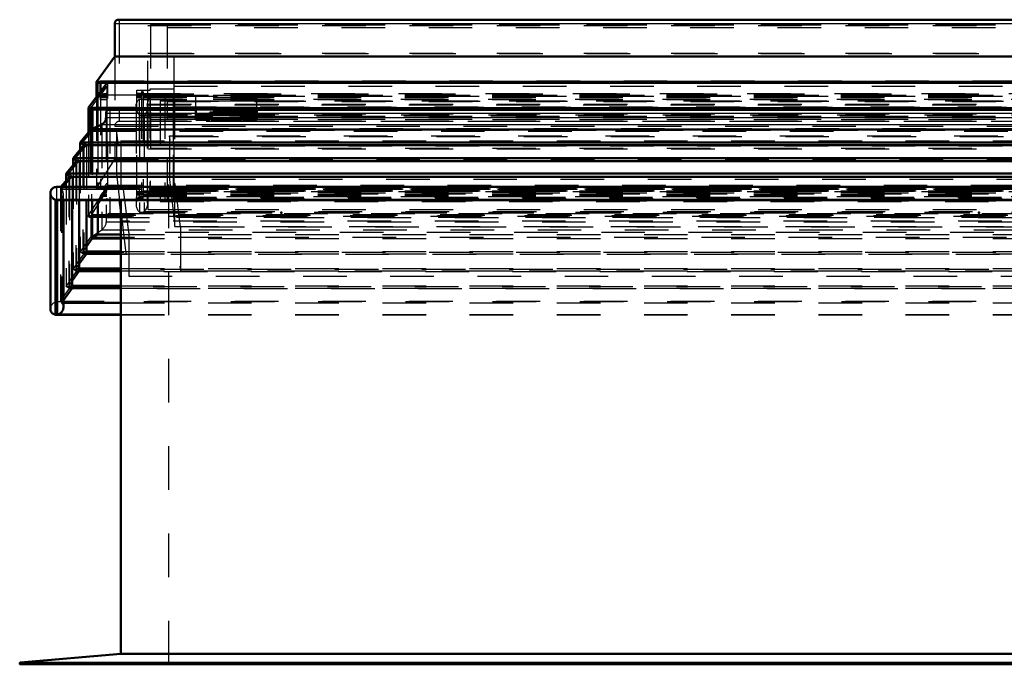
# Model space of a CAD drawing. Header units: millimetres. Extents: x 0 to 428, y 0 to 298.
# Tile 3 of 40: x 56 to 78, y 135 to 150. Entities that reach past the tile are written whole.
import ezdxf

# ---------------------------------------------------------------- set-up
doc = ezdxf.new("R2010")
doc.units = ezdxf.units.MM
doc.linetypes.add('Dashed', pattern=[2, 1, -1])
for name, color, linetype, lineweight in [('am_0', 7, 'Continuous', 50), ('am_12', 3, 'Continuous', 25), ('am_3', 6, 'Dashed', 25), ('am_6', 2, 'Continuous', 35), ('am_9', 7, 'Continuous', 50)]:
    doc.layers.add(name, color=color, linetype=linetype, lineweight=lineweight)

# ---------------------------------------------------------------- blocks, each defined once
blk = doc.blocks.new('13_Flat_Glass_Skylight_300120240_6_0_in_FDFneo120240C2325N1N4N_300Cl0__1203')
at = {"layer": 'am_0'}
for p, q in [((58.172, 147.831), (58.172, 147.822)), ((58.184, 147.822), (58.182, 147.831))]:
    blk.add_line(p, q, dxfattribs=at)
at = {"layer": 'am_3'}
for p, q in [((58.339, 148.179), (103.509, 148.179)), ((58.429, 147.939), (58.491, 148.163)), ((58.491, 148.163), (58.491, 145.982)), ((58.491, 148.163), (103.356, 148.163)), ((58.246, 148.069), (58.246, 145.837)), ((58.246, 148.069), (103.602, 148.069)), ((58.339, 148.103), (58.339, 145.847)), ((58.339, 148.059), (103.509, 148.059)), ((58.429, 147.939), (103.419, 147.939)), ((58.429, 147.939), (58.429, 145.745)), ((58.172, 147.901), (58.172, 147.831)), ((58.172, 147.822), (58.172, 145.653)), ((58.252, 147.71), (58.252, 147.699)), ((58.252, 147.71), (58.254, 147.708)), ((58.254, 147.697), (58.252, 147.699)), ((58.254, 147.708), (103.594, 147.708)), ((58.254, 147.697), (58.254, 145.488)), ((58.356, 147.697), (103.492, 147.697)), ((58.356, 147.697), (58.356, 145.488)), ((58.438, 145.681), (58.438, 147.873)), ((58.313, 147.683), (103.535, 147.683)), ((58.339, 145.966), (103.509, 145.966)), ((58.491, 145.982), (58.429, 145.745)), ((58.491, 145.982), (103.356, 145.982)), ((58.246, 145.837), (103.602, 145.837)), ((58.339, 145.847), (103.509, 145.847)), ((58.429, 145.745), (103.419, 145.745)), ((58.252, 145.49), (58.252, 145.479)), ((58.254, 145.488), (58.252, 145.49)), ((58.254, 145.477), (58.252, 145.479)), ((58.254, 145.477), (103.594, 145.477)), ((58.297, 145.463), (103.551, 145.463)), ((58.356, 145.488), (103.492, 145.488))]:
    blk.add_line(p, q, dxfattribs=at)
for points in [[(58.172, 147.901), (58.173, 147.922), (58.176, 147.943), (58.18, 147.964), (58.187, 147.984), (58.195, 148.003), (58.205, 148.021), (58.217, 148.038), (58.23, 148.054), (58.245, 148.069), (58.246, 148.069)], [(58.438, 147.873), (58.437, 147.895), (58.434, 147.916), (58.429, 147.938), (58.429, 147.939)], [(58.182, 147.831), (58.176, 147.853), (58.173, 147.875), (58.172, 147.897), (58.172, 147.901)], [(58.252, 147.71), (58.237, 147.727), (58.223, 147.745), (58.21, 147.764), (58.199, 147.784), (58.19, 147.805), (58.184, 147.822)], [(58.254, 147.708), (58.259, 147.703), (58.265, 147.699), (58.27, 147.695), (58.277, 147.692), (58.283, 147.689), (58.289, 147.687), (58.296, 147.685), (58.303, 147.684), (58.31, 147.683), (58.313, 147.683)], [(58.313, 147.683), (58.32, 147.683), (58.326, 147.684), (58.333, 147.686), (58.339, 147.688), (58.345, 147.69), (58.35, 147.693), (58.355, 147.697), (58.356, 147.697)], [(58.356, 147.697), (58.372, 147.711), (58.386, 147.726), (58.398, 147.742), (58.409, 147.76), (58.418, 147.779), (58.426, 147.798), (58.432, 147.819), (58.436, 147.839), (58.438, 147.861), (58.438, 147.873)], [(58.246, 145.837), (58.231, 145.819), (58.218, 145.801), (58.206, 145.781), (58.196, 145.761), (58.187, 145.74), (58.181, 145.719), (58.176, 145.697), (58.173, 145.675), (58.172, 145.654), (58.172, 145.653)], [(58.172, 145.653), (58.173, 145.631), (58.176, 145.61), (58.18, 145.589), (58.187, 145.569), (58.195, 145.55), (58.205, 145.532), (58.217, 145.515), (58.23, 145.499), (58.245, 145.485), (58.252, 145.479)], [(58.438, 145.681), (58.437, 145.659), (58.434, 145.637), (58.429, 145.615), (58.423, 145.594), (58.414, 145.573), (58.404, 145.553), (58.393, 145.533), (58.379, 145.515), (58.365, 145.497), (58.356, 145.488)], [(58.429, 145.745), (58.434, 145.724), (58.437, 145.703), (58.438, 145.681), (58.438, 145.681)], [(58.297, 145.463), (58.29, 145.463), (58.284, 145.464), (58.277, 145.466), (58.271, 145.468), (58.265, 145.47), (58.26, 145.473), (58.254, 145.477), (58.254, 145.477)], [(58.356, 145.488), (58.351, 145.483), (58.345, 145.479), (58.339, 145.475), (58.333, 145.472), (58.327, 145.469), (58.32, 145.467), (58.314, 145.465), (58.307, 145.464), (58.3, 145.463), (58.297, 145.463)]]:
    blk.add_lwpolyline(points, dxfattribs=at)
at = {"layer": 'am_6'}
for tag, p, flags in [('NB', (108.676, 148.179), 8), ('NN', (108.676, 147.679), 8), ('NT', (108.676, 147.179), 8), ('NBSYN', (108.676, 146.679), 8), ('LINA', (108.676, 146.179), 8), ('CATALOG', (108.676, 145.679), 8), ('IDNR', (108.676, 145.179), 8), ('PN', (108.676, 144.679), 8), ('LODLEVEL', (108.676, 144.179), 8), ('L', (108.676, 143.679), 8), ('W', (108.676, 143.179), 8), ('PPATH', (108.676, 142.679), 8), ('ExcludeFromBOM', (108.676, 141.679), 8), ('PSOL_0', (108.676, 141.179), 9), ('PSOL_1', (108.676, 140.679), 9), ('PSOL_2', (108.676, 140.179), 9)]:
    blk.add_attdef(tag, p, '', height=0.5, dxfattribs=dict(at, flags=flags))
blk = doc.blocks.new('14_Flat_Glass_Skylight_300120240_12_0_in_FDFneo120240C2325N1N4N_300Cl0__1203')
at = {"layer": 'am_3'}
for p, q in [((58.726, 148.031), (103.122, 148.031)), ((58.726, 148.031), (58.726, 145.719)), ((58.89, 145.736), (58.89, 148.014)), ((58.89, 148.014), (102.958, 148.014)), ((58.726, 147.851), (103.122, 147.851)), ((58.89, 147.834), (102.958, 147.834)), ((58.726, 145.899), (103.122, 145.899)), ((58.89, 145.916), (102.958, 145.916)), ((58.726, 145.719), (103.122, 145.719)), ((58.89, 145.736), (102.958, 145.736))]:
    blk.add_line(p, q, dxfattribs=at)
at = {"layer": 'am_6'}
for tag, p, flags in [('NB', (108.122, 148.031), 8), ('NN', (108.122, 147.531), 8), ('NT', (108.122, 147.031), 8), ('NBSYN', (108.122, 146.531), 8), ('LINA', (108.122, 146.031), 8), ('CATALOG', (108.122, 145.531), 8), ('IDNR', (108.122, 145.031), 8), ('PN', (108.122, 144.531), 8), ('LODLEVEL', (108.122, 144.031), 8), ('L', (108.122, 143.531), 8), ('W', (108.122, 143.031), 8), ('PPATH', (108.122, 142.531), 8), ('ExcludeFromBOM', (108.122, 141.531), 8), ('PSOL_0', (108.122, 141.031), 9), ('PSOL_1', (108.122, 140.531), 9), ('PSOL_2', (108.122, 140.031), 9)]:
    blk.add_attdef(tag, p, '', height=0.5, dxfattribs=dict(at, flags=flags))
blk = doc.blocks.new('15_Flat_Glass_Skylight_300120240_5_0_in_FDFneo120240C2325N1N4N_300Cl0__1203')
at = {"layer": 'am_3'}
for p, q in [((58.834, 148.157), (103.014, 148.157)), ((58.834, 148.157), (58.834, 145.768)), ((59.034, 145.789), (59.034, 148.136)), ((59.034, 148.136), (102.814, 148.136)), ((58.834, 147.878), (103.014, 147.878)), ((59.034, 147.857), (102.814, 147.857)), ((58.834, 146.048), (103.014, 146.048)), ((59.034, 146.068), (102.814, 146.068)), ((58.834, 145.768), (103.014, 145.768)), ((59.034, 145.789), (102.814, 145.789))]:
    blk.add_line(p, q, dxfattribs=at)
at = {"layer": 'am_6'}
for tag, p, flags in [('NB', (108.014, 148.157), 8), ('NN', (108.014, 147.657), 8), ('NT', (108.014, 147.157), 8), ('NBSYN', (108.014, 146.657), 8), ('LINA', (108.014, 146.157), 8), ('CATALOG', (108.014, 145.657), 8), ('IDNR', (108.014, 145.157), 8), ('PN', (108.014, 144.657), 8), ('LODLEVEL', (108.014, 144.157), 8), ('L', (108.014, 143.657), 8), ('W', (108.014, 143.157), 8), ('PPATH', (108.014, 142.657), 8), ('ExcludeFromBOM', (108.014, 141.657), 8), ('PSOL_0', (108.014, 141.157), 9), ('PSOL_1', (108.014, 140.657), 9), ('PSOL_2', (108.014, 140.157), 9)]:
    blk.add_attdef(tag, p, '', height=0.5, dxfattribs=dict(at, flags=flags))
blk = doc.blocks.new('16_FGS3001202402C4U_0_in_FDFneo120240C2325N1N4N_300Cl0__1203')
at = {"layer": 'am_3'}
for p, q in [((58.504, 149.768), (103.344, 149.768)), ((58.504, 149.768), (58.504, 146.938)), ((58.504, 149.116), (103.344, 149.116)), ((103.344, 147.59), (58.504, 147.59)), ((103.344, 146.938), (58.504, 146.938))]:
    blk.add_line(p, q, dxfattribs=at)
at = {"layer": 'am_6'}
for tag, p, flags in [('NB', (108.344, 149.768), 8), ('NN', (108.344, 149.268), 8), ('NT', (108.344, 148.768), 8), ('NBSYN', (108.344, 148.268), 8), ('LINA', (108.344, 147.768), 8), ('CATALOG', (108.344, 147.268), 8), ('IDNR', (108.344, 146.768), 8), ('PN', (108.344, 146.268), 8), ('LODLEVEL', (108.344, 145.768), 8), ('L', (108.344, 145.268), 8), ('W', (108.344, 144.768), 8), ('TG', (108.344, 144.268), 8), ('TG1', (108.344, 143.768), 8), ('OC', (108.344, 143.268), 8), ('PPATH', (108.344, 142.768), 8), ('ExcludeFromBOM', (108.344, 141.768), 8), ('PSOL_0', (108.344, 141.268), 9), ('PSOL_1', (108.344, 140.768), 9), ('PSOL_2', (108.344, 140.268), 9), ('PSOL_3', (108.344, 139.768), 9)]:
    blk.add_attdef(tag, p, '', height=0.5, dxfattribs=dict(at, flags=flags))
blk = doc.blocks.new('17_FGS30012024025C3U_0_in_FDFneo120240C2325N1N4N_300Cl0__1203')
at = {"layer": 'am_0'}
for p, q in [((57.684, 149.799), (57.684, 149.044)), ((104.074, 149.888), (57.773, 149.888)), ((57.684, 149.044), (57.263, 148.467)), ((104.164, 149.044), (57.684, 149.044)), ((57.507, 148.438), (57.083, 147.873)), ((57.262, 148.463), (57.262, 148.112)), ((57.263, 148.467), (104.585, 148.467)), ((57.286, 148.438), (104.561, 148.438)), ((57.357, 148.438), (57.357, 148.238)), ((57.079, 147.859), (57.079, 147.299)), ((57.106, 147.831), (104.741, 147.831)), ((57.17, 147.831), (57.17, 147.385)), ((57.504, 147.831), (57.504, 147.799)), ((59.544, 147.595), (59.544, 147.831)), ((59.864, 147.76), (59.864, 147.595)), ((59.864, 147.76), (60.624, 147.76)), ((59.914, 147.731), (59.864, 147.731)), ((59.914, 147.728), (59.864, 147.728)), ((59.864, 147.725), (59.914, 147.725)), ((59.914, 147.686), (59.864, 147.686)), ((60.624, 147.731), (60.574, 147.731)), ((60.624, 147.728), (60.574, 147.728)), ((60.574, 147.725), (60.624, 147.725)), ((60.624, 147.686), (60.574, 147.686)), ((60.624, 147.76), (60.624, 147.595)), ((60.944, 147.595), (60.944, 147.831)), ((59.544, 147.595), (59.864, 147.595)), ((60.624, 147.595), (60.944, 147.595))]:
    blk.add_line(p, q, dxfattribs=at)
for points in [[(57.684, 149.799), (57.684, 149.807), (57.685, 149.816), (57.687, 149.824), (57.69, 149.832), (57.693, 149.84), (57.697, 149.847), (57.702, 149.854), (57.707, 149.86), (57.713, 149.866), (57.72, 149.871), (57.727, 149.876), (57.734, 149.88), (57.742, 149.883), (57.75, 149.885), (57.758, 149.887), (57.767, 149.888), (57.773, 149.888)], [(57.263, 148.467), (57.262, 148.465), (57.262, 148.464), (57.262, 148.462), (57.262, 148.46), (57.263, 148.458), (57.263, 148.456), (57.264, 148.454), (57.265, 148.452), (57.266, 148.45), (57.267, 148.449), (57.268, 148.447), (57.269, 148.446), (57.271, 148.444), (57.272, 148.443), (57.274, 148.442), (57.276, 148.441), (57.277, 148.44), (57.279, 148.439), (57.281, 148.439), (57.283, 148.438), (57.285, 148.438), (57.286, 148.438)], [(57.083, 147.873), (57.082, 147.871), (57.081, 147.869), (57.08, 147.867), (57.08, 147.865), (57.079, 147.863), (57.079, 147.861), (57.079, 147.859)], [(57.079, 147.859), (57.079, 147.857), (57.079, 147.855), (57.08, 147.852), (57.08, 147.85), (57.081, 147.848), (57.082, 147.846), (57.083, 147.844), (57.085, 147.842), (57.086, 147.841), (57.088, 147.839), (57.09, 147.837), (57.091, 147.836), (57.093, 147.835), (57.095, 147.834), (57.097, 147.833), (57.1, 147.832), (57.102, 147.832), (57.104, 147.831), (57.106, 147.831), (57.106, 147.831)]]:
    blk.add_lwpolyline(points, dxfattribs=at)
at = {"layer": 'am_12'}
for p, q in [((57.684, 149.799), (104.164, 149.799)), ((57.298, 148.438), (57.298, 148.16)), ((57.083, 147.873), (104.765, 147.873)), ((57.119, 147.831), (57.119, 147.348)), ((59.864, 147.714), (59.544, 147.714)), ((60.944, 147.714), (60.624, 147.714))]:
    blk.add_line(p, q, dxfattribs=at)
at = {"layer": 'am_3'}
for p, q in [((57.784, 149.888), (57.784, 147.559)), ((57.784, 149.888), (104.064, 149.888)), ((58.444, 149.752), (103.404, 149.752)), ((58.444, 147.949), (58.444, 149.752)), ((58.884, 149.773), (102.964, 149.773)), ((58.884, 149.773), (58.884, 147.607)), ((58.884, 149.706), (102.964, 149.706)), ((57.684, 149.044), (57.684, 146.694)), ((58.444, 149.123), (103.404, 149.123)), ((59.044, 146.069), (59.044, 149.06)), ((59.044, 149.06), (102.804, 149.06)), ((57.147, 147.887), (57.504, 148.364)), ((57.263, 148.467), (57.263, 146.029)), ((57.298, 148.442), (57.357, 148.485)), ((57.298, 148.442), (57.298, 148.438)), ((57.298, 148.442), (104.549, 148.442)), ((57.504, 148.364), (57.353, 148.147)), ((57.357, 148.485), (104.491, 148.485)), ((57.357, 148.485), (57.357, 148.438)), ((57.504, 148.364), (57.504, 147.831)), ((57.528, 148.467), (57.507, 148.438)), ((57.528, 146.085), (57.528, 148.467)), ((57.528, 148.467), (104.319, 148.467)), ((59.044, 148.364), (102.804, 148.364)), ((57.298, 148.16), (57.298, 146.012)), ((57.353, 148.147), (57.504, 148.147)), ((57.353, 148.147), (57.353, 148.059)), ((57.353, 148.059), (57.408, 148.139)), ((57.357, 148.238), (57.357, 146.067)), ((57.38, 148.115), (57.436, 148.195)), ((57.408, 148.143), (57.38, 148.103)), ((57.408, 148.143), (57.504, 148.143)), ((57.408, 148.139), (57.408, 148.143)), ((57.408, 148.139), (57.504, 148.139)), ((57.436, 148.195), (57.504, 148.195)), ((57.436, 148.195), (57.436, 148.162)), ((57.436, 148.162), (57.456, 148.192)), ((57.436, 148.162), (57.504, 148.162)), ((57.456, 148.135), (57.504, 148.204)), ((57.456, 148.192), (57.504, 148.192)), ((57.456, 148.192), (57.456, 148.135)), ((57.504, 148.163), (58.339, 148.163)), ((58.189, 148.273), (58.5, 148.273)), ((58.189, 145.786), (58.189, 148.273)), ((58.5, 148.266), (58.189, 148.266)), ((58.299, 148.199), (58.189, 148.199)), ((58.189, 148.195), (103.659, 148.195)), ((58.189, 148.187), (58.299, 148.187)), ((58.189, 148.143), (58.299, 148.143)), ((58.189, 148.139), (58.299, 148.139)), ((58.339, 148.236), (58.299, 148.236)), ((58.299, 148.236), (58.299, 148.187)), ((58.299, 148.226), (58.339, 148.226)), ((58.339, 148.155), (58.299, 148.155)), ((58.299, 148.155), (58.299, 145.871)), ((58.339, 148.236), (58.339, 145.847)), ((58.339, 148.147), (103.509, 148.147)), ((58.339, 148.143), (103.509, 148.143)), ((58.339, 148.139), (103.509, 148.139)), ((58.5, 148.301), (59.044, 148.301)), ((58.5, 148.266), (58.5, 148.301)), ((59.044, 148.296), (58.5, 148.296)), ((58.5, 148.192), (103.348, 148.192)), ((58.5, 148.192), (58.5, 145.983)), ((58.5, 148.162), (103.348, 148.162)), ((59.544, 147.831), (59.544, 148.148)), ((60.944, 148.148), (59.544, 148.148)), ((60.944, 147.831), (60.944, 148.148)), ((57.262, 148.112), (57.262, 146.025)), ((57.353, 148.059), (57.504, 148.059)), ((57.38, 148.115), (57.504, 148.115)), ((57.38, 148.103), (57.38, 148.115)), ((57.38, 148.103), (57.504, 148.103)), ((57.456, 148.135), (57.504, 148.135)), ((58.189, 148.115), (58.299, 148.115)), ((58.189, 148.103), (58.299, 148.103)), ((58.299, 148.099), (58.189, 148.099)), ((58.339, 148.115), (103.509, 148.115)), ((58.339, 148.103), (103.509, 148.103)), ((58.339, 148.059), (103.509, 148.059)), ((59.044, 148.135), (102.804, 148.135)), ((60.944, 148.107), (59.544, 148.107)), ((60.944, 148.102), (59.544, 148.102)), ((60.944, 148.063), (59.544, 148.063)), ((60.944, 148.056), (59.544, 148.056)), ((60.944, 148.02), (59.544, 148.02)), ((57.083, 147.873), (57.083, 145.397)), ((57.119, 147.835), (57.17, 147.869)), ((57.119, 147.835), (57.119, 147.831)), ((57.119, 147.835), (104.729, 147.835)), ((57.147, 147.887), (57.147, 145.425)), ((57.147, 147.887), (104.701, 147.887)), ((57.17, 147.869), (57.147, 147.887)), ((57.17, 147.869), (104.678, 147.869)), ((57.17, 147.869), (57.17, 147.831)), ((57.504, 147.799), (57.504, 145.744)), ((59.864, 147.728), (59.544, 147.728)), ((59.864, 147.692), (59.544, 147.692)), ((59.864, 147.686), (59.544, 147.686)), ((60.574, 147.731), (59.914, 147.731)), ((60.574, 147.728), (59.914, 147.728)), ((59.914, 147.725), (60.574, 147.725)), ((60.574, 147.686), (59.914, 147.686)), ((60.944, 147.728), (60.624, 147.728)), ((60.944, 147.692), (60.624, 147.692)), ((60.944, 147.686), (60.624, 147.686)), ((57.784, 147.559), (104.064, 147.559)), ((58.444, 147.561), (103.404, 147.561)), ((58.884, 147.674), (102.964, 147.674)), ((58.884, 147.607), (102.964, 147.607)), ((59.544, 147.635), (59.864, 147.635)), ((60.624, 147.635), (60.944, 147.635)), ((57.079, 147.299), (57.079, 145.383)), ((57.119, 147.348), (57.119, 145.367)), ((57.17, 147.385), (57.17, 145.411)), ((57.684, 147.449), (104.164, 147.449)), ((58.444, 146.932), (103.404, 146.932)), ((59.044, 146.994), (102.804, 146.994)), ((57.263, 146.029), (57.684, 146.694)), ((57.684, 146.694), (104.164, 146.694)), ((57.504, 146.138), (57.456, 146.069)), ((57.083, 145.397), (57.528, 146.085)), ((57.504, 145.977), (57.147, 145.425)), ((57.263, 146.029), (104.585, 146.029)), ((57.282, 146.005), (104.566, 146.005)), ((57.357, 146.067), (57.298, 146.012)), ((57.298, 146.012), (104.549, 146.012)), ((57.353, 145.759), (57.504, 145.977)), ((57.408, 145.926), (57.353, 145.847)), ((57.357, 146.067), (104.491, 146.067)), ((57.436, 145.95), (57.38, 145.871)), ((57.38, 145.882), (57.408, 145.922)), ((57.38, 145.882), (57.504, 145.882)), ((57.38, 145.871), (57.38, 145.882)), ((57.408, 145.926), (57.504, 145.926)), ((57.408, 145.922), (57.408, 145.926)), ((57.408, 145.922), (57.504, 145.922)), ((57.456, 146.013), (57.436, 145.983)), ((57.436, 145.983), (57.504, 145.983)), ((57.436, 145.983), (57.436, 145.95)), ((57.436, 145.95), (57.504, 145.95)), ((57.456, 146.069), (57.504, 146.069)), ((57.456, 146.069), (57.456, 146.013)), ((57.456, 146.013), (57.504, 146.013)), ((104.319, 146.085), (57.528, 146.085)), ((58.189, 145.95), (103.659, 145.95)), ((58.189, 145.926), (58.299, 145.926)), ((58.189, 145.922), (58.299, 145.922)), ((58.189, 145.886), (58.299, 145.886)), ((58.189, 145.882), (58.299, 145.882)), ((58.189, 145.879), (58.5, 145.879)), ((58.299, 145.91), (58.339, 145.91)), ((58.339, 145.926), (103.509, 145.926)), ((58.339, 145.922), (103.509, 145.922)), ((58.339, 145.882), (103.509, 145.882)), ((58.5, 146.013), (103.348, 146.013)), ((58.5, 145.983), (103.348, 145.983)), ((58.5, 145.909), (59.044, 145.909)), ((58.5, 145.872), (58.5, 145.909)), ((59.044, 145.904), (58.5, 145.904)), ((59.044, 146.069), (102.804, 146.069)), ((59.044, 145.904), (59.044, 145.977)), ((59.044, 145.977), (102.804, 145.977)), ((57.353, 145.847), (57.504, 145.847)), ((57.353, 145.847), (57.353, 145.759)), ((57.353, 145.759), (57.504, 145.759)), ((57.38, 145.871), (57.504, 145.871)), ((58.339, 145.744), (57.504, 145.744)), ((58.5, 145.872), (58.189, 145.872)), ((58.189, 145.871), (58.299, 145.871)), ((58.299, 145.799), (58.189, 145.799)), ((58.189, 145.786), (58.299, 145.786)), ((58.339, 145.839), (58.299, 145.839)), ((58.299, 145.839), (58.299, 145.786)), ((58.299, 145.829), (58.339, 145.829)), ((58.339, 145.871), (103.509, 145.871)), ((58.339, 145.847), (103.509, 145.847)), ((58.339, 145.744), (58.339, 145.839)), ((58.339, 145.759), (103.509, 145.759)), ((57.083, 145.397), (80.514, 145.397)), ((57.101, 145.36), (80.514, 145.36)), ((57.17, 145.411), (57.119, 145.367)), ((57.119, 145.367), (80.514, 145.367)), ((57.147, 145.425), (57.17, 145.411)), ((57.147, 145.425), (80.514, 145.425)), ((57.17, 145.411), (80.514, 145.411))]:
    blk.add_line(p, q, dxfattribs=at)
for points in [[(57.773, 149.888), (57.782, 149.888), (57.784, 149.888)], [(57.286, 148.438), (57.288, 148.438), (57.29, 148.439), (57.292, 148.439), (57.294, 148.44), (57.295, 148.44), (57.297, 148.441), (57.298, 148.442)], [(57.106, 147.831), (57.109, 147.831), (57.111, 147.832), (57.113, 147.832), (57.115, 147.833), (57.117, 147.834), (57.119, 147.835), (57.119, 147.835)], [(57.784, 147.559), (57.775, 147.558), (57.767, 147.556), (57.758, 147.553), (57.75, 147.549), (57.742, 147.545), (57.734, 147.54), (57.727, 147.535), (57.72, 147.529), (57.713, 147.522), (57.707, 147.515), (57.702, 147.508), (57.697, 147.5), (57.693, 147.492), (57.69, 147.484), (57.687, 147.475), (57.685, 147.466), (57.684, 147.458), (57.684, 147.449)], [(57.282, 146.005), (57.28, 146.005), (57.278, 146.005), (57.276, 146.006), (57.275, 146.006), (57.273, 146.007), (57.271, 146.008), (57.27, 146.009), (57.268, 146.01), (57.267, 146.011), (57.266, 146.013), (57.265, 146.014), (57.264, 146.016), (57.263, 146.018), (57.263, 146.019), (57.262, 146.021), (57.262, 146.023), (57.262, 146.025), (57.262, 146.027), (57.263, 146.029), (57.263, 146.029)], [(57.298, 146.012), (57.297, 146.01), (57.295, 146.009), (57.294, 146.008), (57.292, 146.007), (57.29, 146.006), (57.288, 146.006), (57.286, 146.005), (57.284, 146.005), (57.282, 146.005), (57.282, 146.005)], [(57.079, 145.383), (57.079, 145.385), (57.079, 145.387), (57.08, 145.389), (57.08, 145.391), (57.081, 145.393), (57.082, 145.395), (57.083, 145.397)], [(57.101, 145.36), (57.099, 145.36), (57.097, 145.361), (57.095, 145.361), (57.093, 145.362), (57.091, 145.363), (57.089, 145.364), (57.087, 145.365), (57.086, 145.366), (57.084, 145.368), (57.083, 145.369), (57.082, 145.371), (57.081, 145.373), (57.08, 145.375), (57.08, 145.377), (57.079, 145.379), (57.079, 145.381), (57.079, 145.383)], [(57.119, 145.367), (57.117, 145.366), (57.115, 145.364), (57.113, 145.363), (57.111, 145.362), (57.109, 145.362), (57.107, 145.361), (57.105, 145.361), (57.103, 145.36), (57.101, 145.36)]]:
    blk.add_lwpolyline(points, dxfattribs=at)
at = {"layer": 'am_6'}
for tag, p, flags in [('NB', (109.769, 149.888), 8), ('NN', (109.769, 149.388), 8), ('NT', (109.769, 148.888), 8), ('NBSYN', (109.769, 148.388), 8), ('LINA', (109.769, 147.888), 8), ('CATALOG', (109.769, 147.388), 8), ('IDNR', (109.769, 146.888), 8), ('PN', (109.769, 146.388), 8), ('LODLEVEL', (109.769, 145.888), 8), ('L', (109.769, 145.388), 8), ('W', (109.769, 144.888), 8), ('DP', (109.769, 144.388), 8), ('OP', (109.769, 143.888), 8), ('OC', (109.769, 143.388), 8), ('ExcludeFromBOM', (109.769, 142.388), 8), ('PSOL_0', (109.769, 141.888), 9), ('PSOL_1', (109.769, 141.388), 9), ('PSOL_2', (109.769, 140.888), 9)]:
    blk.add_attdef(tag, p, '', height=0.5, dxfattribs=dict(at, flags=flags))
blk = doc.blocks.new('18_Flat_Glass_Skylight_3001202402_2_0_in_FDFneo120240C2325N1N4N_300Cl0__1203')
at = {"layer": 'am_0'}
for p, q in [((57.484, 147.747), (57.484, 147.647)), ((59.544, 147.822), (57.559, 147.822)), ((59.914, 147.575), (59.914, 147.755)), ((60.574, 147.755), (60.574, 147.575)), ((100.904, 147.822), (60.944, 147.822)), ((57.384, 147.485), (57.138, 147.37)), ((59.864, 147.674), (59.914, 147.674)), ((59.914, 147.575), (60.574, 147.575)), ((60.574, 147.674), (60.624, 147.674)), ((57.138, 147.37), (56.893, 147.077)), ((57.138, 147.37), (104.71, 147.37)), ((56.973, 147.009), (56.73, 146.718)), ((56.893, 147.077), (56.893, 146.914)), ((56.893, 147.077), (56.973, 147.009)), ((56.893, 147.077), (104.954, 147.077)), ((56.973, 147.009), (104.875, 147.009)), ((56.809, 146.649), (56.566, 146.359)), ((56.73, 146.718), (56.73, 146.554)), ((56.73, 146.718), (56.809, 146.649)), ((56.73, 146.718), (105.118, 146.718)), ((56.809, 146.649), (105.039, 146.649)), ((56.566, 146.359), (56.566, 146.195)), ((56.566, 146.359), (56.646, 146.29)), ((56.566, 146.359), (105.281, 146.359)), ((56.646, 146.29), (56.448, 146.054)), ((56.646, 146.29), (105.202, 146.29)), ((56.209, 145.918), (56.209, 143.26)), ((105.503, 146.054), (56.345, 146.054)), ((56.328, 145.758), (56.328, 143.124)), ((105.52, 145.758), (56.328, 145.758)), ((56.361, 145.754), (56.371, 145.754)), ((56.361, 145.754), (56.361, 143.128)), ((56.361, 145.754), (105.487, 145.754)), ((56.371, 145.754), (105.477, 145.754)), ((56.507, 143.294), (56.507, 145.754)), ((56.707, 145.754), (56.707, 143.738)), ((56.871, 145.754), (56.871, 144.131)), ((57.034, 145.754), (57.034, 144.525)), ((57.167, 145.754), (57.167, 144.875)), ((57.295, 145.754), (57.295, 144.962)), ((57.167, 144.875), (57.034, 144.689)), ((57.295, 144.962), (57.167, 144.875)), ((57.167, 144.875), (57.823, 144.875)), ((57.295, 144.962), (57.823, 144.962)), ((57.034, 144.525), (56.871, 144.295)), ((57.034, 144.577), (57.823, 144.577)), ((57.034, 144.525), (57.823, 144.525)), ((56.871, 144.131), (56.707, 143.902)), ((56.871, 144.184), (57.823, 144.184)), ((56.871, 144.131), (57.823, 144.131)), ((56.707, 143.738), (56.507, 143.456)), ((56.707, 143.79), (57.823, 143.79)), ((56.707, 143.738), (57.823, 143.738)), ((56.507, 143.395), (57.823, 143.395)), ((56.328, 143.124), (57.823, 143.124)), ((56.361, 143.128), (57.823, 143.128))]:
    blk.add_line(p, q, dxfattribs=at)
for points in [[(57.484, 147.747), (57.484, 147.754), (57.485, 147.761), (57.487, 147.768), (57.489, 147.775), (57.492, 147.782), (57.495, 147.788), (57.499, 147.793), (57.504, 147.799), (57.509, 147.804), (57.514, 147.808), (57.52, 147.812), (57.526, 147.815), (57.532, 147.818), (57.539, 147.82), (57.546, 147.821), (57.553, 147.822), (57.559, 147.822)], [(57.384, 147.485), (57.399, 147.493), (57.412, 147.502), (57.425, 147.513), (57.437, 147.524), (57.448, 147.537), (57.457, 147.55), (57.465, 147.565), (57.472, 147.58), (57.477, 147.596), (57.481, 147.613), (57.483, 147.63), (57.484, 147.647)], [(56.209, 145.918), (56.21, 145.931), (56.211, 145.944), (56.214, 145.956), (56.218, 145.968), (56.223, 145.98), (56.229, 145.991), (56.236, 146.002), (56.245, 146.011), (56.253, 146.02), (56.263, 146.028), (56.274, 146.035), (56.285, 146.041), (56.297, 146.046), (56.309, 146.049), (56.322, 146.052), (56.335, 146.053), (56.345, 146.054)], [(56.328, 145.758), (56.315, 145.762), (56.303, 145.768), (56.291, 145.775), (56.279, 145.783), (56.269, 145.792), (56.258, 145.801), (56.249, 145.811), (56.24, 145.822), (56.233, 145.834), (56.226, 145.846), (56.221, 145.859), (56.216, 145.871), (56.213, 145.885), (56.21, 145.898), (56.209, 145.911), (56.209, 145.918)], [(56.209, 143.26), (56.21, 143.246), (56.211, 143.234), (56.214, 143.221), (56.218, 143.209), (56.223, 143.197), (56.229, 143.186), (56.236, 143.176), (56.245, 143.166), (56.253, 143.157), (56.263, 143.149), (56.274, 143.143), (56.285, 143.137), (56.297, 143.132), (56.309, 143.128), (56.322, 143.125), (56.328, 143.124)], [(56.507, 143.294), (56.506, 143.281), (56.504, 143.268), (56.502, 143.254), (56.498, 143.241), (56.492, 143.229), (56.486, 143.216), (56.479, 143.205), (56.471, 143.193), (56.462, 143.183), (56.452, 143.173), (56.442, 143.164), (56.431, 143.155), (56.419, 143.148), (56.407, 143.142), (56.394, 143.136), (56.381, 143.132), (56.368, 143.129), (56.361, 143.128)]]:
    blk.add_lwpolyline(points, dxfattribs=at)
at = {"layer": 'am_12'}
for p, q in [((57.484, 147.747), (59.544, 147.747)), ((60.944, 147.747), (100.904, 147.747)), ((57.384, 147.485), (104.464, 147.485)), ((57.484, 147.647), (59.544, 147.647)), ((59.864, 147.647), (59.914, 147.647)), ((60.574, 147.647), (60.624, 147.647)), ((60.944, 147.647), (100.904, 147.647))]:
    blk.add_line(p, q, dxfattribs=at)
at = {"layer": 'am_3'}
for p, q in [((58.444, 147.949), (103.404, 147.949)), ((58.444, 147.949), (58.444, 145.539)), ((59.02, 148.028), (59.02, 145.818)), ((59.02, 148.028), (102.828, 148.028)), ((59.064, 148.023), (102.784, 148.023)), ((59.064, 145.147), (59.064, 148.023)), ((57.568, 147.822), (57.568, 145.448)), ((57.568, 147.822), (104.28, 147.822)), ((58.444, 147.73), (103.404, 147.73)), ((59.02, 147.889), (102.828, 147.889)), ((60.944, 147.878), (59.544, 147.878)), ((60.944, 147.836), (59.544, 147.836)), ((60.944, 147.822), (59.544, 147.822)), ((60.944, 147.801), (59.544, 147.801)), ((60.944, 147.781), (59.544, 147.781)), ((60.944, 147.772), (59.544, 147.772)), ((59.544, 147.747), (60.944, 147.747)), ((59.914, 147.739), (59.544, 147.739)), ((60.944, 147.732), (59.544, 147.732)), ((60.574, 147.755), (59.914, 147.755)), ((60.574, 147.715), (59.914, 147.715)), ((60.574, 147.697), (59.914, 147.697)), ((60.574, 147.689), (59.914, 147.689)), ((60.944, 147.739), (60.574, 147.739)), ((57.384, 147.485), (57.384, 145.073)), ((57.484, 147.647), (57.484, 145.255)), ((59.544, 147.674), (59.864, 147.674)), ((59.544, 147.647), (59.864, 147.647)), ((59.914, 147.647), (60.574, 147.647)), ((60.574, 147.63), (59.914, 147.63)), ((59.914, 147.615), (60.574, 147.615)), ((60.574, 147.602), (59.914, 147.602)), ((60.624, 147.674), (60.944, 147.674)), ((60.624, 147.647), (60.944, 147.647)), ((56.955, 147.079), (57.167, 147.333)), ((57.138, 147.37), (57.138, 144.906)), ((57.167, 147.333), (57.295, 147.393)), ((57.167, 147.333), (104.681, 147.333)), ((57.167, 147.333), (57.167, 145.754)), ((57.295, 147.393), (104.553, 147.393)), ((57.295, 147.393), (57.295, 145.754)), ((56.791, 146.72), (57.034, 147.011)), ((56.955, 147.079), (56.955, 144.577)), ((56.955, 147.079), (104.893, 147.079)), ((57.034, 147.011), (56.955, 147.079)), ((56.973, 147.009), (56.973, 144.51)), ((57.034, 147.011), (104.813, 147.011)), ((57.034, 147.011), (57.034, 145.754)), ((59.064, 147.208), (102.784, 147.208)), ((56.893, 146.914), (56.893, 144.562)), ((56.628, 146.361), (56.871, 146.651)), ((56.791, 146.72), (56.791, 144.184)), ((56.791, 146.72), (105.056, 146.72)), ((56.871, 146.651), (56.791, 146.72)), ((56.809, 146.649), (56.809, 144.117)), ((56.871, 146.651), (104.977, 146.651)), ((56.871, 146.651), (56.871, 145.754)), ((56.628, 146.361), (56.628, 143.79)), ((56.628, 146.361), (105.22, 146.361)), ((56.707, 146.292), (56.628, 146.361)), ((56.73, 146.554), (56.73, 144.169)), ((56.464, 146), (56.707, 146.292)), ((56.566, 146.195), (56.566, 143.775)), ((56.646, 146.29), (56.646, 143.723)), ((56.707, 146.292), (105.14, 146.292)), ((56.707, 146.292), (56.707, 145.754)), ((56.345, 146.054), (56.35, 146.054)), ((56.35, 146.054), (56.35, 143.425)), ((105.498, 146.054), (56.35, 146.054)), ((56.448, 146.054), (56.44, 146.044)), ((56.44, 146.044), (56.44, 143.435)), ((56.44, 146.044), (105.408, 146.044)), ((56.464, 146), (56.464, 143.395)), ((56.464, 146), (105.384, 146)), ((56.507, 145.754), (56.507, 145.89)), ((59.02, 145.958), (102.828, 145.958)), ((59.064, 145.962), (102.784, 145.962)), ((58.444, 145.758), (103.404, 145.758)), ((59.02, 145.818), (102.828, 145.818)), ((57.568, 145.448), (104.28, 145.448)), ((58.444, 145.539), (103.404, 145.539)), ((57.484, 145.355), (104.364, 145.355)), ((57.484, 145.255), (104.364, 145.255)), ((57.138, 144.906), (57.384, 145.073)), ((57.384, 145.073), (104.464, 145.073)), ((59.064, 145.147), (102.784, 145.147)), ((56.893, 144.562), (57.138, 144.906)), ((57.138, 144.906), (104.71, 144.906)), ((57.823, 144.962), (104.025, 144.962)), ((57.823, 144.875), (104.025, 144.875)), ((56.893, 144.562), (104.954, 144.562)), ((56.973, 144.51), (56.893, 144.562)), ((57.034, 144.689), (56.955, 144.577)), ((56.955, 144.577), (57.034, 144.525)), ((56.955, 144.577), (57.034, 144.577)), ((57.823, 144.577), (104.025, 144.577)), ((57.823, 144.525), (104.025, 144.525)), ((56.73, 144.169), (56.973, 144.51)), ((56.973, 144.51), (104.875, 144.51)), ((56.566, 143.775), (56.809, 144.117)), ((56.73, 144.169), (105.118, 144.169)), ((56.809, 144.117), (56.73, 144.169)), ((56.871, 144.295), (56.791, 144.184)), ((56.791, 144.184), (56.871, 144.131)), ((56.791, 144.184), (56.871, 144.184)), ((56.809, 144.117), (105.039, 144.117)), ((57.823, 144.184), (104.025, 144.184)), ((57.823, 144.131), (104.025, 144.131)), ((56.707, 143.902), (56.628, 143.79)), ((56.44, 143.435), (56.646, 143.723)), ((56.566, 143.775), (105.281, 143.775)), ((56.646, 143.723), (56.566, 143.775)), ((56.628, 143.79), (56.707, 143.738)), ((56.628, 143.79), (56.707, 143.79)), ((56.646, 143.723), (105.202, 143.723)), ((57.823, 143.79), (104.025, 143.79)), ((57.823, 143.738), (104.025, 143.738)), ((56.35, 143.425), (105.498, 143.425)), ((56.44, 143.435), (105.408, 143.435)), ((56.507, 143.456), (56.464, 143.395)), ((56.464, 143.395), (56.507, 143.395)), ((57.823, 143.395), (104.025, 143.395)), ((57.823, 143.128), (104.025, 143.128)), ((57.823, 143.124), (104.025, 143.124))]:
    blk.add_line(p, q, dxfattribs=at)
for points in [[(57.559, 147.822), (57.566, 147.822), (57.568, 147.822)], [(56.371, 145.754), (56.384, 145.755), (56.397, 145.756), (56.409, 145.759), (56.421, 145.763), (56.433, 145.768), (56.444, 145.774), (56.454, 145.781), (56.464, 145.79), (56.473, 145.798), (56.481, 145.808), (56.488, 145.819), (56.494, 145.83), (56.498, 145.842), (56.502, 145.854), (56.505, 145.867), (56.506, 145.88), (56.507, 145.89)], [(56.507, 145.89), (56.506, 145.903), (56.504, 145.917), (56.502, 145.93), (56.498, 145.943), (56.492, 145.955), (56.486, 145.968), (56.479, 145.98), (56.471, 145.991), (56.464, 146)], [(57.568, 145.448), (57.561, 145.447), (57.553, 145.445), (57.546, 145.443), (57.539, 145.44), (57.532, 145.436), (57.526, 145.432), (57.52, 145.428), (57.514, 145.423), (57.509, 145.417), (57.504, 145.411), (57.499, 145.405), (57.495, 145.398), (57.492, 145.392), (57.489, 145.385), (57.487, 145.377), (57.485, 145.37), (57.484, 145.363), (57.484, 145.355)], [(57.484, 145.255), (57.483, 145.238), (57.481, 145.221), (57.477, 145.203), (57.472, 145.186), (57.465, 145.169), (57.457, 145.153), (57.448, 145.138), (57.437, 145.123), (57.425, 145.109), (57.412, 145.096), (57.399, 145.084), (57.384, 145.073)], [(56.35, 143.425), (56.337, 143.422), (56.324, 143.418), (56.311, 143.413), (56.299, 143.407), (56.287, 143.4), (56.276, 143.392), (56.265, 143.383), (56.255, 143.373), (56.246, 143.362), (56.238, 143.351), (56.23, 143.339), (56.224, 143.327), (56.219, 143.314), (56.215, 143.301), (56.212, 143.288), (56.21, 143.275), (56.209, 143.262), (56.209, 143.26)], [(56.464, 143.395), (56.472, 143.386), (56.48, 143.377), (56.487, 143.366), (56.493, 143.355), (56.498, 143.343), (56.502, 143.331), (56.505, 143.318), (56.506, 143.305), (56.507, 143.294)]]:
    blk.add_lwpolyline(points, dxfattribs=at)
at = {"layer": 'am_6'}
for tag, p, flags in [('NB', (110.639, 148.028), 8), ('NN', (110.639, 147.528), 8), ('NT', (110.639, 147.028), 8), ('NBSYN', (110.639, 146.528), 8), ('LINA', (110.639, 146.028), 8), ('CATALOG', (110.639, 145.528), 8), ('IDNR', (110.639, 145.028), 8), ('PN', (110.639, 144.528), 8), ('LODLEVEL', (110.639, 144.028), 8), ('L', (110.639, 143.528), 8), ('W', (110.639, 143.028), 8), ('DP', (110.639, 142.528), 8), ('ExcludeFromBOM', (110.639, 141.528), 8), ('PSOL_0', (110.639, 141.028), 9), ('PSOL_1', (110.639, 140.528), 9)]:
    blk.add_attdef(tag, p, '', height=0.5, dxfattribs=dict(at, flags=flags))
blk = doc.blocks.new('19_FGS30012024025314U_0_in_FDFneo120240C2325N1N4N_300Cl0__1203')
at = {"layer": 'am_0'}
blk.add_line((57.796, 145.754), (57.823, 145.524), dxfattribs=at)
at = {"layer": 'am_3'}
for p, q in [((58.004, 145.009), (57.724, 147.355)), ((57.724, 147.355), (104.124, 147.355)), ((57.724, 147.355), (57.724, 146.355)), ((59.189, 145.135), (58.939, 147.228)), ((58.939, 147.228), (58.939, 146.228)), ((58.939, 147.228), (102.909, 147.228)), ((57.724, 146.355), (57.796, 145.754)), ((104.124, 146.355), (57.724, 146.355)), ((102.909, 146.228), (58.939, 146.228)), ((58.939, 146.228), (59.189, 144.135)), ((57.823, 145.524), (58.004, 144.009)), ((103.844, 145.009), (58.004, 145.009)), ((58.004, 145.009), (58.004, 144.009)), ((102.659, 145.135), (59.189, 145.135)), ((59.189, 145.135), (59.189, 144.135)), ((59.189, 144.135), (102.659, 144.135)), ((58.004, 144.009), (103.844, 144.009))]:
    blk.add_line(p, q, dxfattribs=at)
at = {"layer": 'am_6'}
for tag, p, flags in [('NB', (109.124, 147.355), 8), ('NN', (109.124, 146.855), 8), ('NT', (109.124, 146.355), 8), ('NBSYN', (109.124, 145.855), 8), ('LINA', (109.124, 145.355), 8), ('CATALOG', (109.124, 144.855), 8), ('IDNR', (109.124, 144.355), 8), ('PN', (109.124, 143.855), 8), ('LODLEVEL', (109.124, 143.355), 8), ('L', (109.124, 142.855), 8), ('W', (109.124, 142.355), 8), ('DP', (109.124, 141.855), 8), ('OP', (109.124, 141.355), 8), ('BA', (109.124, 140.855), 8), ('ExcludeFromBOM', (109.124, 139.855), 8), ('PSOL_0', (109.124, 139.355), 9), ('PSOL_1', (109.124, 138.855), 9), ('PSOL_2', (109.124, 138.355), 9)]:
    blk.add_attdef(tag, p, '', height=0.5, dxfattribs=dict(at, flags=flags))
blk = doc.blocks.new('21_FGS30012024025301U_0_in_FDFneo120240C2325N1N4N_300Cl0__1203')
at = {"layer": 'am_0'}
for p, q in [((57.823, 145.754), (57.823, 135.353)), ((57.823, 135.353), (55.522, 135.152)), ((104.025, 135.353), (57.823, 135.353)), ((106.324, 135.112), (55.524, 135.112))]:
    blk.add_line(p, q, dxfattribs=at)
blk.add_lwpolyline([(55.524, 135.112), (55.522, 135.112), (55.52, 135.113), (55.519, 135.113), (55.517, 135.113), (55.515, 135.114), (55.514, 135.115), (55.512, 135.116), (55.511, 135.117), (55.51, 135.118), (55.509, 135.119), (55.508, 135.121), (55.507, 135.122), (55.506, 135.124), (55.505, 135.125), (55.505, 135.127), (55.504, 135.129), (55.504, 135.131), (55.504, 135.132), (55.504, 135.134), (55.504, 135.136), (55.505, 135.137), (55.505, 135.139), (55.506, 135.141), (55.507, 135.142), (55.508, 135.144), (55.509, 135.145), (55.51, 135.146), (55.511, 135.148), (55.512, 135.149), (55.514, 135.15), (55.515, 135.15), (55.517, 135.151), (55.519, 135.152), (55.52, 135.152), (55.522, 135.152)], dxfattribs=at)
at = {"layer": 'am_12'}
blk.add_line((106.326, 135.152), (55.522, 135.152), dxfattribs=at)
at = {"layer": 'am_3'}
for p, q in [((57.823, 147.112), (104.025, 147.112)), ((57.823, 147.112), (57.823, 145.754)), ((58.924, 135.112), (58.924, 147.112)), ((104.025, 145.272), (57.823, 145.272)), ((58.924, 145.388), (102.924, 145.388))]:
    blk.add_line(p, q, dxfattribs=at)
at = {"layer": 'am_6'}
for tag, p, flags in [('NB', (111.344, 147.112), 8), ('NN', (111.344, 146.612), 8), ('NT', (111.344, 146.112), 8), ('NBSYN', (111.344, 145.612), 8), ('LINA', (111.344, 145.112), 8), ('CATALOG', (111.344, 144.612), 8), ('IDNR', (111.344, 144.112), 8), ('PN', (111.344, 143.612), 8), ('LODLEVEL', (111.344, 143.112), 8), ('L', (111.344, 142.612), 8), ('W', (111.344, 142.112), 8), ('DP', (111.344, 141.612), 8), ('OP', (111.344, 141.112), 8), ('BA', (111.344, 140.612), 8), ('RT', (111.344, 140.112), 8), ('ExcludeFromBOM', (111.344, 139.112), 8), ('PSOL_0', (111.344, 138.612), 9), ('PSOL_1', (111.344, 138.112), 9), ('PSOL_2', (111.344, 137.612), 9)]:
    blk.add_attdef(tag, p, '', height=0.5, dxfattribs=dict(at, flags=flags))

msp = doc.modelspace()

# ---------------------------------------------------------------- linework, layer by layer
at = {"layer": 'am_9'}
for p in [(61.504, 145.466), (77.504, 145.466)]:
    msp.add_point(p, dxfattribs=at)

# ---------------------------------------------------------------- block references
for name in ['17_FGS30012024025C3U_0_in_FDFneo120240C2325N1N4N_300Cl0__1203', '16_FGS3001202402C4U_0_in_FDFneo120240C2325N1N4N_300Cl0__1203', '13_Flat_Glass_Skylight_300120240_6_0_in_FDFneo120240C2325N1N4N_300Cl0__1203', '15_Flat_Glass_Skylight_300120240_5_0_in_FDFneo120240C2325N1N4N_300Cl0__1203', '18_Flat_Glass_Skylight_3001202402_2_0_in_FDFneo120240C2325N1N4N_300Cl0__1203', '14_Flat_Glass_Skylight_300120240_12_0_in_FDFneo120240C2325N1N4N_300Cl0__1203', '19_FGS30012024025314U_0_in_FDFneo120240C2325N1N4N_300Cl0__1203', '21_FGS30012024025301U_0_in_FDFneo120240C2325N1N4N_300Cl0__1203']:
    msp.add_blockref(name, (0, 0))

doc.saveas('drawing.dxf')
